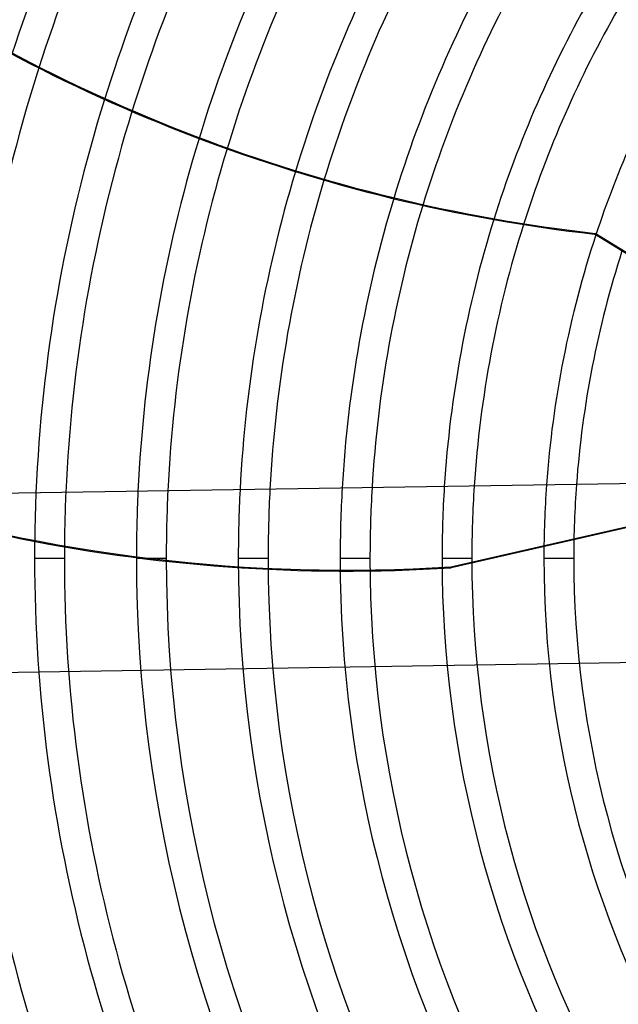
# Model space of a CAD drawing. Header units: millimetres. Extents: x -790 to 790, y -790 to 790.
# Tile 9 of 54: x -521 to -321, y -149 to 180. Entities that reach past the tile are written whole.
import ezdxf

# ---------------------------------------------------------------- set-up
doc = ezdxf.new("R2010")
doc.units = ezdxf.units.MM
doc.layers.add('HIDDEN', color=7, linetype='Continuous')
doc.layers.add('THICK', color=7, linetype='Continuous')

msp = doc.modelspace()

# ---------------------------------------------------------------- linework, layer by layer
at = {"layer": 'HIDDEN'}
for p, q in [((-377.1, -2.84), (-236.91, 29.16)), ((-236.95, 28.83), (-377.03, -3.14)), ((-438.31, 0), (-448.29, 0)), ((-438.31, 0), (-448.29, 0)), ((-404.21, 0), (-414.19, 0)), ((-404.21, 0), (-414.19, 0)), ((-370.11, 0), (-380.09, 0)), ((-370.11, 0), (-380.09, 0)), ((-336.01, 0), (-345.99, 0)), ((-336.01, 0), (-345.99, 0)), ((-506.51, 0), (-516.49, 0)), ((-506.51, 0), (-516.49, 0)), ((-472.41, 0), (-482.39, 0)), ((-472.41, 0), (-482.39, 0)), ((-377.03, -3.14), (-377.1, -2.84))]:
    msp.add_line(p, q, dxfattribs=at)
for radius, start, end in [(732, 0, 180.00002), (682, 0, 180.00002), (677, 0, 180.00002), (625, 0, 179.99998), (620, 0, 179.99998), (550.59, 149.9203, 162.1366), (540.61, 149.9299, 162.3134), (516.49, 149.9547, 162.6833), (506.51, 149.9656, 162.811), (482.39, 149.9939, 163.0514), (472.41, 150.0064, 163.1203), (448.29, 150.0391, 163.2037), (438.31, 150.0536, 163.2004), (414.19, 150.0917, 163.088), (404.21, 150.1088, 162.9935), (380.09, 150.1537, 162.6301), (370.11, 150.1741, 162.4166), (345.99, 150.228, 161.7538), (438.31, 176.9753, 180), (414.19, 176.7464, 180), (404.21, 176.6436, 180), (380.09, 176.373, 180), (370.11, 176.2507, 180), (345.99, 175.9258, 180), (336.01, 175.7777, 180), (516.49, 177.5702, 180), (506.51, 177.5044, 180), (482.39, 177.3344, 180), (472.41, 177.259, 180), (448.29, 177.0629, 180), (732, 180.00002, 0), (682, 180.00002, 0), (677, 180.00002, 0), (625, 179.99998, 0), (620, 179.99998, 0), (584.69, 179.99998, 210.11), (574.71, 179.99998, 210.10152), (550.59, 180, 210.0797), (540.61, 180, 210.0701), (516.49, 180, 210.0453), (506.51, 180, 210.0344), (482.39, 180, 210.0061), (472.41, 180, 209.9936), (448.29, 180, 209.9609), (438.31, 180, 209.9464), (414.19, 180, 209.9083), (404.21, 180, 209.8912), (380.09, 180, 209.8463), (370.11, 180, 209.8259), (345.99, 180, 209.772), (336.01, 180, 209.7474)]:
    msp.add_arc((0, 0), radius, start, end, dxfattribs=at)
for centre, start_param in [((-409.24, 534.95), -2.280953), ((-409.31, 535.26), -2.10308)]:
    msp.add_ellipse(centre, major_axis=(531.92, 121.41), ratio=0.987688, start_param=start_param, end_param=-1.73342, dxfattribs=at)
at = {"layer": 'THICK'}
for p, q in [((-329, 108.58), (-328.8, 108.82)), ((-263.97, 68.85), (-328.8, 108.82)), ((-264.05, 68.53), (-329, 108.58)), ((-271.58, 25.74), (-619.66, 20.27)), ((-270.64, -34.26), (-618.72, -39.72))]:
    msp.add_line(p, q, dxfattribs=at)
for radius, start, end in [(677.5, 0, 180.00002), (619.99, 0, 179.99998), (540.61, 162.3134, 177.7188), (516.49, 162.6833, 177.5702), (506.51, 162.811, 177.5044), (482.39, 163.0514, 177.3344), (472.41, 163.1203, 177.259), (448.29, 163.2037, 177.0629), (438.31, 163.2004, 176.9753), (414.19, 163.088, 176.7464), (404.21, 162.9935, 176.6436), (380.09, 162.6301, 176.373), (370.11, 162.4166, 176.2507), (345.99, 161.7538, 175.9258), (336.01, 162.1599, 175.7777), (619.99, 179.99998, 0), (677.5, 180.00002, 0)]:
    msp.add_arc((0, 0), radius, start, end, dxfattribs=at)
for centre, major_axis, start_param, end_param in [((-274.19, 646.62), (426.57, -340.18), -1.512401, -1.004743), ((-273.99, 646.86), (-426.57, 340.18), 1.628996, 2.13685)]:
    msp.add_ellipse(centre, major_axis=major_axis, ratio=0.987688, start_param=start_param, end_param=end_param, dxfattribs=at)

doc.saveas('drawing.dxf')
